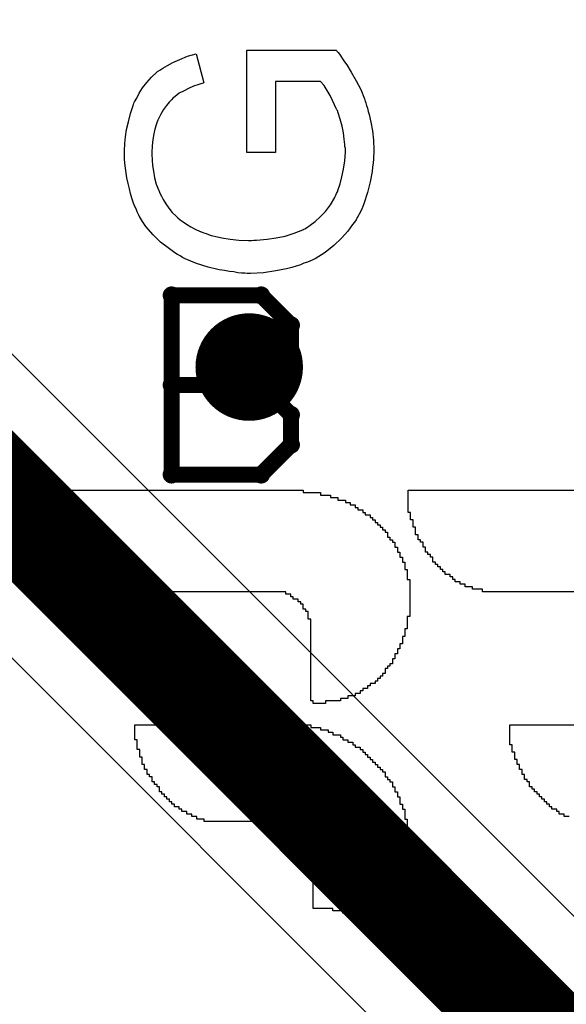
# Model space of a CAD drawing. Extents: x -1.3 to 9.2, y -4.6 to 3.5.
# Tile 53 of 215: x 0.382 to 0.484, y 1.977 to 2.16. Entities that reach past the tile are written whole.
import ezdxf

# ---------------------------------------------------------------- set-up
doc = ezdxf.new("R2010")
doc.units = 0
doc.layers.get('0').update_dxf_attribs({"linetype": 'CONTINUOUS'})
for name, color, linetype in [('acc-ni-360-23-a_copper_signal_bot', 5, 'CONTINUOUS'), ('acc-ni-360-23-a_copper_signal_top', 1, 'CONTINUOUS'), ('acc-ni-360-23-a_drawing_1', 1, 'CONTINUOUS'), ('acc-ni-360-23-a_drillmap_1', 1, 'CONTINUOUS'), ('acc-ni-360-23-a_legend_top', 2, 'CONTINUOUS'), ('acc-ni-360-23-a_pth_drill', 1, 'CONTINUOUS'), ('acc-ni-360-23-a_soldermask_top', 1, 'CONTINUOUS')]:
    doc.layers.add(name, color=color, linetype=linetype)

# ---------------------------------------------------------------- blocks, each defined once
blk = doc.blocks.new('D21')
at = {"const_width": 0.01}
blk.add_lwpolyline([(-0.005, 0, 1), (0.005, 0, 1)], format="xyb", close=True, dxfattribs=at)
blk = doc.blocks.new('D38')
at = {"const_width": 0.006}
blk.add_lwpolyline([(-0.003, 0, 1), (0.003, 0, 1)], format="xyb", close=True, dxfattribs=at)
blk = doc.blocks.new('D46')
at = {"const_width": 0.005}
blk.add_lwpolyline([(-0.0025, 0, 1), (0.0025, 0, 1)], format="xyb", close=True, dxfattribs=at)
blk = doc.blocks.new('D50')
at = {"const_width": 0.001667}
blk.add_lwpolyline([(-0.000833, 0, 1), (0.000833, 0, 1)], format="xyb", close=True, dxfattribs=at)
blk = doc.blocks.new('D25')
at = {"const_width": 0.0025}
blk.add_lwpolyline([(-0.00125, 0, 1), (0.00125, 0, 1)], format="xyb", close=True, dxfattribs=at)

msp = doc.modelspace()

# ---------------------------------------------------------------- linework, layer by layer
at = {"layer": 'acc-ni-360-23-a_copper_signal_top', "color": 1}
for points in [[(0.543285, 1.935001), (0.345, 2.133285), (0.345, 2.265), (0.3625, 2.265), (0.3625, 2.489805), (0.4875, 2.489805)], [(0.310857, 2.110858), (0.520858, 1.900858)]]:
    msp.add_lwpolyline(points, dxfattribs=at)
at = {"layer": 'acc-ni-360-23-a_copper_signal_top', "color": 1, "const_width": 0.02}
msp.add_lwpolyline([(0.325, 2.125001), (0.535, 1.915)], dxfattribs=at)
at = {"layer": 'acc-ni-360-23-a_drawing_1', "color": 1, "const_width": 0.003}
for points in [[(0.410559, 2.108328), (0.410559, 2.075006)], [(0.427221, 2.108328), (0.410559, 2.108328)], [(0.432774, 2.102774), (0.427221, 2.108328)], [(0.432774, 2.097221), (0.432774, 2.102774)], [(0.427221, 2.091667), (0.432774, 2.097221)], [(0.427221, 2.091667), (0.410559, 2.091667)], [(0.410559, 2.091667), (0.427221, 2.091667)], [(0.432774, 2.086113), (0.427221, 2.091667)], [(0.432774, 2.080559), (0.432774, 2.086113)], [(0.427221, 2.075006), (0.432774, 2.080559)], [(0.410559, 2.075006), (0.427221, 2.075006)]]:
    msp.add_lwpolyline(points, dxfattribs=at)
at = {"layer": 'acc-ni-360-23-a_drillmap_1', "color": 1, "const_width": 0.005}
for points in [[(0.425, 2.09), (0.425, 2.1)], [(0.42, 2.095), (0.43, 2.095)]]:
    msp.add_lwpolyline(points, dxfattribs=at)
at = {"layer": 'acc-ni-360-23-a_legend_top', "color": 2}
for points in [[(0.441264, 2.153891), (0.441329, 2.153762), (0.441524, 2.153502), (0.441783, 2.153178), (0.442042, 2.15279), (0.442366, 2.152336), (0.442755, 2.151753), (0.443144, 2.15117), (0.443986, 2.149809), (0.444893, 2.148254), (0.445736, 2.146634), (0.446448, 2.144884), (0.446448, 2.144819), (0.446513, 2.14469), (0.446578, 2.14443), (0.446708, 2.144106), (0.446837, 2.143653), (0.447032, 2.143134), (0.447161, 2.142551), (0.447291, 2.141968), (0.447615, 2.140542), (0.447939, 2.138922), (0.448133, 2.137173), (0.448198, 2.135358), (0.448198, 2.13471), (0.448133, 2.134257), (0.448133, 2.133674), (0.448068, 2.132961), (0.447939, 2.132183), (0.447874, 2.131341), (0.447485, 2.129462), (0.447032, 2.127453), (0.446319, 2.125379), (0.44593, 2.124342), (0.445412, 2.123306), (0.445347, 2.123241), (0.445282, 2.123046), (0.445088, 2.122787), (0.444893, 2.122398), (0.444569, 2.121945), (0.444245, 2.121491), (0.443338, 2.12026), (0.442172, 2.118964), (0.440746, 2.117603), (0.439126, 2.116307), (0.437247, 2.115141), (0.437182, 2.115141), (0.436988, 2.115011), (0.436728, 2.114882), (0.436275, 2.114687), (0.435821, 2.114493), (0.435173, 2.114298), (0.434525, 2.114039), (0.433748, 2.11378), (0.432905, 2.113521), (0.431933, 2.113262), (0.430961, 2.113067), (0.429924, 2.112873), (0.427656, 2.112549), (0.425259, 2.112419), (0.425194, 2.112419), (0.424935, 2.112419), (0.424611, 2.112419), (0.424157, 2.112484), (0.423574, 2.112484), (0.422861, 2.112549), (0.422148, 2.112678), (0.421306, 2.112743), (0.420399, 2.112938), (0.419427, 2.113067), (0.417353, 2.113586), (0.415215, 2.114234), (0.413076, 2.115141), (0.413012, 2.115206), (0.412817, 2.11527), (0.412558, 2.1154), (0.412169, 2.115659), (0.411651, 2.115918), (0.411132, 2.116242), (0.409901, 2.11715), (0.408476, 2.118251), (0.407115, 2.119612), (0.405754, 2.121167), (0.405171, 2.122074), (0.404588, 2.122982), (0.404523, 2.123046), (0.404458, 2.123241), (0.404328, 2.1235), (0.404134, 2.123889), (0.40394, 2.124407), (0.40368, 2.12499), (0.403421, 2.125638), (0.403162, 2.126416), (0.402903, 2.127258), (0.402708, 2.128166), (0.402449, 2.129138), (0.402255, 2.130174), (0.401931, 2.132442), (0.401801, 2.133609), (0.401801, 2.135682), (0.401866, 2.136071), (0.401866, 2.13659), (0.401996, 2.137821), (0.40219, 2.139182), (0.402514, 2.140607), (0.402903, 2.142162), (0.403421, 2.143653), (0.403421, 2.143718), (0.403486, 2.143847), (0.403551, 2.144042), (0.40368, 2.144301), (0.404069, 2.145014), (0.404523, 2.145921), (0.405171, 2.146893), (0.405948, 2.14793), (0.406791, 2.148902), (0.407828, 2.149809), (0.407957, 2.149938), (0.408346, 2.150198), (0.408929, 2.150586), (0.409772, 2.151105), (0.410808, 2.151623), (0.412104, 2.152206), (0.41353, 2.15279), (0.41515, 2.153243), (0.416576, 2.147865), (0.416511, 2.147865), (0.416446, 2.1478), (0.416252, 2.147735), (0.415992, 2.14767), (0.415409, 2.147476), (0.414632, 2.147217), (0.413724, 2.146828), (0.412882, 2.146374), (0.411975, 2.145921), (0.411197, 2.145338), (0.411132, 2.145273), (0.410873, 2.145078), (0.410549, 2.14469), (0.410096, 2.144236), (0.409577, 2.143653), (0.409059, 2.142875), (0.40854, 2.142033), (0.408087, 2.141061), (0.408022, 2.140931), (0.407892, 2.140607), (0.407698, 2.140024), (0.407439, 2.139246), (0.407244, 2.138339), (0.40705, 2.137302), (0.40692, 2.136136), (0.406856, 2.134905), (0.406856, 2.134192), (0.40692, 2.133868), (0.40692, 2.133479), (0.406985, 2.132507), (0.40718, 2.131406), (0.407374, 2.130174), (0.407698, 2.129008), (0.408152, 2.127842), (0.408216, 2.127712), (0.408346, 2.127323), (0.40867, 2.126805), (0.408994, 2.126157), (0.409512, 2.125379), (0.410031, 2.124537), (0.410679, 2.123759), (0.411392, 2.123046), (0.411456, 2.122982), (0.411716, 2.122722), (0.412169, 2.122398), (0.412688, 2.12201), (0.413336, 2.121556), (0.414113, 2.121102), (0.414956, 2.120649), (0.415863, 2.120195), (0.415928, 2.120195), (0.416057, 2.12013), (0.416252, 2.120066), (0.416576, 2.119936), (0.416964, 2.119806), (0.417418, 2.119677), (0.417936, 2.119482), (0.41852, 2.119353), (0.41988, 2.119029), (0.421436, 2.11877), (0.423056, 2.118575), (0.42487, 2.11851), (0.424935, 2.11851), (0.425129, 2.11851), (0.425453, 2.11851), (0.425842, 2.118575), (0.42636, 2.118575), (0.427008, 2.11864), (0.427656, 2.118705), (0.428369, 2.11877), (0.429989, 2.119029), (0.431674, 2.119353), (0.433359, 2.119871), (0.434979, 2.120519), (0.435044, 2.120519), (0.435173, 2.120649), (0.435368, 2.120714), (0.435627, 2.120908), (0.43634, 2.121362), (0.437247, 2.122074), (0.438219, 2.122917), (0.439191, 2.123954), (0.440098, 2.125185), (0.44094, 2.126546), (0.44094, 2.12661), (0.441005, 2.12674), (0.441135, 2.126934), (0.441264, 2.127258), (0.441394, 2.127582), (0.441524, 2.128036), (0.441912, 2.129073), (0.442236, 2.130369), (0.44256, 2.131794), (0.44282, 2.13335), (0.442884, 2.13497), (0.442884, 2.135618), (0.44282, 2.136006), (0.44282, 2.136395), (0.44269, 2.137367), (0.44256, 2.138534), (0.442301, 2.139765), (0.441912, 2.141126), (0.441459, 2.142486), (0.441459, 2.142551), (0.441394, 2.142681), (0.441329, 2.14281), (0.4412, 2.14307), (0.440876, 2.143782), (0.440487, 2.14456), (0.440033, 2.145467), (0.439515, 2.146439), (0.438932, 2.147346), (0.438284, 2.148124), (0.42986, 2.148124), (0.42986, 2.134905), (0.424546, 2.134905), (0.424546, 2.153956), (0.4412, 2.153956), (0.441264, 2.153891)], [(0.435048, 2.071657), (0.438276, 2.071657), (0.438276, 2.071196), (0.44012, 2.071196), (0.44012, 2.070735), (0.441504, 2.070735), (0.441504, 2.070274), (0.442887, 2.070274), (0.442887, 2.069813), (0.443809, 2.069813), (0.443809, 2.069352), (0.444731, 2.069352), (0.444731, 2.06889), (0.445192, 2.06889), (0.445192, 2.068429), (0.446115, 2.068429), (0.446115, 2.067968), (0.446576, 2.067968), (0.446576, 2.067507), (0.447498, 2.067507), (0.447498, 2.067046), (0.447959, 2.067046), (0.447959, 2.066585), (0.44842, 2.066585), (0.44842, 2.066124), (0.448881, 2.066124), (0.448881, 2.065663), (0.449342, 2.065663), (0.449342, 2.065202), (0.449803, 2.065202), (0.449803, 2.064741), (0.450265, 2.064741), (0.450265, 2.06428), (0.450726, 2.06428), (0.450726, 2.063818), (0.450726, 2.063357), (0.451187, 2.063357), (0.451187, 2.062896), (0.451648, 2.062896), (0.451648, 2.062435), (0.452109, 2.062435), (0.452109, 2.061974), (0.452109, 2.061513), (0.45257, 2.061513), (0.45257, 2.061052), (0.45257, 2.060591), (0.453031, 2.060591), (0.453031, 2.06013), (0.453031, 2.059669), (0.453492, 2.059669), (0.453492, 2.059207), (0.453492, 2.058746), (0.453953, 2.058746), (0.453953, 2.058285), (0.453953, 2.057824), (0.453953, 2.057363), (0.454414, 2.057363), (0.454414, 2.056902), (0.454414, 2.056441), (0.454414, 2.05598), (0.454414, 2.055519), (0.454875, 2.055519), (0.454875, 2.055058), (0.454875, 2.054597), (0.454875, 2.054135), (0.454875, 2.053674), (0.454875, 2.053213), (0.454876, 2.052752), (0.454875, 2.052291), (0.454875, 2.05183), (0.454875, 2.051369), (0.454875, 2.050908), (0.454875, 2.050447), (0.454875, 2.049986), (0.454875, 2.049524), (0.454875, 2.049063), (0.454875, 2.048602), (0.454414, 2.048602), (0.454414, 2.048141), (0.454414, 2.04768), (0.454414, 2.047219), (0.454414, 2.046758), (0.454414, 2.046297), (0.453953, 2.046297), (0.453953, 2.045836), (0.453953, 2.045375), (0.453953, 2.044914), (0.453492, 2.044914), (0.453492, 2.044452), (0.453492, 2.043991), (0.453492, 2.04353), (0.453031, 2.04353), (0.453031, 2.043069), (0.453031, 2.042608), (0.45257, 2.042608), (0.45257, 2.042147), (0.45257, 2.041686), (0.452109, 2.041686), (0.452109, 2.041225), (0.452109, 2.040764), (0.451648, 2.040764), (0.451648, 2.040303), (0.451648, 2.039842), (0.451187, 2.039841), (0.451187, 2.03938), (0.450726, 2.03938), (0.450726, 2.038919), (0.450265, 2.038919), (0.450265, 2.038458), (0.450265, 2.037997), (0.449803, 2.037997), (0.449803, 2.037536), (0.449342, 2.037536), (0.449342, 2.037075), (0.448881, 2.037075), (0.448881, 2.036614), (0.44842, 2.036614), (0.44842, 2.036153), (0.447498, 2.036153), (0.447498, 2.035692), (0.447037, 2.035692), (0.447037, 2.03523), (0.446115, 2.03523), (0.446115, 2.034769), (0.445654, 2.034769), (0.445654, 2.034308), (0.444731, 2.034308), (0.444731, 2.033847), (0.443348, 2.033847), (0.443348, 2.033386), (0.441965, 2.033386), (0.441965, 2.032925), (0.439198, 2.032925), (0.439198, 2.032464), (0.436893, 2.032464), (0.436893, 2.032925), (0.436432, 2.032925), (0.436432, 2.033386), (0.436432, 2.033847), (0.436432, 2.034308), (0.436432, 2.034769), (0.436432, 2.03523), (0.436432, 2.035692), (0.436432, 2.036153), (0.436432, 2.036614), (0.436432, 2.037075), (0.436432, 2.037536), (0.436432, 2.037997), (0.436432, 2.038458), (0.436432, 2.038919), (0.436432, 2.03938), (0.436432, 2.039841), (0.436432, 2.040303), (0.436432, 2.040764), (0.436432, 2.041225), (0.436432, 2.041686), (0.436432, 2.042147), (0.436432, 2.042608), (0.436432, 2.043069), (0.436432, 2.04353), (0.436432, 2.043991), (0.436432, 2.044452), (0.436432, 2.044914), (0.436432, 2.045375), (0.436432, 2.045836), (0.436432, 2.046297), (0.436432, 2.046758), (0.436432, 2.047219), (0.436432, 2.04768), (0.436432, 2.048141), (0.435971, 2.048141), (0.435971, 2.048602), (0.435971, 2.049063), (0.435971, 2.049524), (0.43551, 2.049524), (0.43551, 2.049986), (0.435048, 2.049986), (0.435048, 2.050447), (0.435048, 2.050908), (0.434587, 2.050908), (0.434587, 2.051369), (0.434126, 2.051369), (0.434126, 2.05183), (0.433204, 2.05183), (0.433204, 2.052291), (0.432743, 2.052291), (0.432743, 2.052752), (0.431821, 2.052752), (0.431821, 2.053213), (0.399083, 2.053213), (0.399083, 2.053674), (0.396777, 2.053674), (0.396777, 2.054135), (0.395394, 2.054135), (0.395394, 2.054597), (0.394472, 2.054597), (0.394472, 2.055058), (0.394011, 2.055058), (0.394011, 2.055519), (0.393089, 2.055519), (0.393089, 2.05598), (0.392628, 2.05598), (0.392628, 2.056441), (0.392167, 2.056441), (0.392167, 2.056902), (0.391705, 2.056902), (0.391705, 2.057363), (0.391244, 2.057363), (0.391244, 2.057824), (0.390783, 2.057824), (0.390783, 2.058285), (0.390322, 2.058285), (0.390322, 2.058746), (0.389861, 2.058746), (0.389861, 2.059207), (0.3894, 2.059207), (0.3894, 2.059669), (0.388939, 2.059669), (0.388939, 2.06013), (0.388478, 2.06013), (0.388478, 2.060591), (0.388478, 2.061052), (0.388017, 2.061052), (0.388017, 2.061513), (0.387556, 2.061513), (0.387556, 2.061974), (0.387556, 2.062435), (0.387095, 2.062435), (0.387095, 2.062896), (0.387095, 2.063357), (0.386634, 2.063357), (0.386634, 2.063818), (0.386634, 2.06428), (0.386172, 2.06428), (0.386172, 2.064741), (0.386172, 2.065202), (0.386172, 2.065663), (0.385711, 2.065663), (0.385711, 2.066124), (0.385711, 2.066585), (0.385711, 2.067046), (0.38525, 2.067046), (0.38525, 2.067507), (0.38525, 2.067968), (0.38525, 2.068429), (0.38525, 2.06889), (0.384789, 2.06889), (0.384789, 2.069352), (0.384789, 2.069813), (0.384789, 2.070274), (0.384789, 2.070735), (0.384789, 2.071196), (0.384789, 2.071657), (0.384789, 2.072118), (0.435048, 2.072118), (0.435048, 2.071657)], [(0.501141, 2.053213), (0.468403, 2.053213), (0.468403, 2.053674), (0.466558, 2.053674), (0.466558, 2.054135), (0.465175, 2.054135), (0.465175, 2.054597), (0.464253, 2.054597), (0.464253, 2.055058), (0.463331, 2.055058), (0.463331, 2.055519), (0.46287, 2.055519), (0.46287, 2.05598), (0.462409, 2.05598), (0.462409, 2.056441), (0.461486, 2.056441), (0.461486, 2.056902), (0.461025, 2.056902), (0.461025, 2.057363), (0.460564, 2.057363), (0.460564, 2.057824), (0.460103, 2.057824), (0.460103, 2.058285), (0.459642, 2.058285), (0.459642, 2.058746), (0.459181, 2.058746), (0.459181, 2.059207), (0.459181, 2.059669), (0.45872, 2.059669), (0.45872, 2.06013), (0.458259, 2.06013), (0.458259, 2.060591), (0.457798, 2.060591), (0.457798, 2.061052), (0.457798, 2.061513), (0.457337, 2.061513), (0.457337, 2.061974), (0.457337, 2.062435), (0.456875, 2.062435), (0.456875, 2.062896), (0.456414, 2.062896), (0.456414, 2.063357), (0.456414, 2.063818), (0.455953, 2.063818), (0.455953, 2.06428), (0.455953, 2.064741), (0.455953, 2.065202), (0.455492, 2.065202), (0.455492, 2.065663), (0.455492, 2.066124), (0.455492, 2.066585), (0.455031, 2.066585), (0.455031, 2.067046), (0.455031, 2.067507), (0.455031, 2.067968), (0.45457, 2.067968), (0.45457, 2.068429), (0.45457, 2.06889), (0.45457, 2.069352), (0.45457, 2.069813), (0.45457, 2.070274), (0.45457, 2.070735), (0.45457, 2.071196), (0.45457, 2.071657), (0.45457, 2.072118), (0.504368, 2.072118)], [(0.436432, 2.028003), (0.438276, 2.028003), (0.438276, 2.027542), (0.439659, 2.027542), (0.439659, 2.027081), (0.440582, 2.027081), (0.440582, 2.02662), (0.441965, 2.02662), (0.441965, 2.026159), (0.442426, 2.026159), (0.442426, 2.025697), (0.443348, 2.025697), (0.443348, 2.025236), (0.44427, 2.025236), (0.44427, 2.024775), (0.444731, 2.024775), (0.444731, 2.024314), (0.445654, 2.024314), (0.445654, 2.023853), (0.446115, 2.023853), (0.446115, 2.023392), (0.446576, 2.023392), (0.446576, 2.022931), (0.447037, 2.022931), (0.447037, 2.02247), (0.447498, 2.02247), (0.447498, 2.022009), (0.447959, 2.022009), (0.447959, 2.021547), (0.44842, 2.021547), (0.44842, 2.021086), (0.448881, 2.021086), (0.448881, 2.020625), (0.449342, 2.020625), (0.449342, 2.020164), (0.449803, 2.020164), (0.449803, 2.019703), (0.450265, 2.019703), (0.450265, 2.019242), (0.450265, 2.018781), (0.450726, 2.018781), (0.450726, 2.01832), (0.451187, 2.01832), (0.451187, 2.017859), (0.451648, 2.017859), (0.451648, 2.017398), (0.451648, 2.016937), (0.452109, 2.016937), (0.452109, 2.016476), (0.452109, 2.016014), (0.45257, 2.016014), (0.45257, 2.015553), (0.45257, 2.015092), (0.453031, 2.015092), (0.453031, 2.014631), (0.453031, 2.01417), (0.453031, 2.013709), (0.453492, 2.013709), (0.453492, 2.013248), (0.453492, 2.012787), (0.453953, 2.012787), (0.453953, 2.012326), (0.453953, 2.011864), (0.453953, 2.011403), (0.453953, 2.010942), (0.454414, 2.010942), (0.454414, 2.010481), (0.454414, 2.01002), (0.454414, 2.009559), (0.454414, 2.009098), (0.454414, 2.008637), (0.454875, 2.008637), (0.454875, 2.008176), (0.454875, 2.007715), (0.454875, 2.007254), (0.454875, 2.006792), (0.454875, 2.006331), (0.454875, 2.00587), (0.454875, 2.005409), (0.454876, 2.004948), (0.454875, 2.004487), (0.454876, 2.004026), (0.454875, 2.003565), (0.454875, 2.003104), (0.454875, 2.002643), (0.454875, 2.002181), (0.454875, 2.00172), (0.454875, 2.001259), (0.454875, 2.000798), (0.454876, 2.000337), (0.454875, 1.999876), (0.454876, 1.999415), (0.454875, 1.998954), (0.454875, 1.998493), (0.454875, 1.998032), (0.454875, 1.997571), (0.454875, 1.99711), (0.454875, 1.996648), (0.454875, 1.996187), (0.454875, 1.995726), (0.454875, 1.995265), (0.454875, 1.994804), (0.454875, 1.994343), (0.454875, 1.993882), (0.454876, 1.993421), (0.454875, 1.99296), (0.454875, 1.992499), (0.454875, 1.992037), (0.454875, 1.991576), (0.454875, 1.991115), (0.454875, 1.990654), (0.454875, 1.990193), (0.454875, 1.989732), (0.454875, 1.989271), (0.454876, 1.98881), (0.454875, 1.988349), (0.454876, 1.987888), (0.454875, 1.987427), (0.454875, 1.986966), (0.454875, 1.986504), (0.454875, 1.986043), (0.454875, 1.985582), (0.454875, 1.985121), (0.454875, 1.98466), (0.454875, 1.984199), (0.454875, 1.983738), (0.454875, 1.983277), (0.454875, 1.982816), (0.454414, 1.982816), (0.454414, 1.982354), (0.453953, 1.982354), (0.453953, 1.982816), (0.453492, 1.982816), (0.453492, 1.983277), (0.453031, 1.983277), (0.453031, 1.983738), (0.453031, 1.984199), (0.453031, 1.98466), (0.45257, 1.98466), (0.45257, 1.985121), (0.45257, 1.985582), (0.452109, 1.985582), (0.452109, 1.986043), (0.452109, 1.986504), (0.451648, 1.986504), (0.451648, 1.986965), (0.451187, 1.986966), (0.451187, 1.987427), (0.451187, 1.987888), (0.450726, 1.987888), (0.450726, 1.988349), (0.450265, 1.988349), (0.450265, 1.98881), (0.449803, 1.98881), (0.449804, 1.989271), (0.449342, 1.989271), (0.449342, 1.989732), (0.448881, 1.989732), (0.448881, 1.990193), (0.44842, 1.990193), (0.44842, 1.990654), (0.447498, 1.990654), (0.447498, 1.991115), (0.447037, 1.991115), (0.447037, 1.991576), (0.446576, 1.991576), (0.446576, 1.992037), (0.445654, 1.992037), (0.445654, 1.992499), (0.444731, 1.992499), (0.444731, 1.99296), (0.443809, 1.99296), (0.443809, 1.993421), (0.442426, 1.993421), (0.442426, 1.993882), (0.440582, 1.993882), (0.440582, 1.994343), (0.436893, 1.994343), (0.436893, 1.994804), (0.436893, 1.995265), (0.436893, 1.995726), (0.436893, 1.996187), (0.436893, 1.996648), (0.436893, 1.99711), (0.436893, 1.997571), (0.436893, 1.998032), (0.436893, 1.998493), (0.436893, 1.998954), (0.436893, 1.999415), (0.436893, 1.999876), (0.436893, 2.000337), (0.436893, 2.000798), (0.436893, 2.001259), (0.436893, 2.00172), (0.436893, 2.002181), (0.436893, 2.002643), (0.436893, 2.003104), (0.436893, 2.003565), (0.436893, 2.004026), (0.436893, 2.004487), (0.436893, 2.004948), (0.436893, 2.005409), (0.436432, 2.005409), (0.436432, 2.00587), (0.436432, 2.006331), (0.436432, 2.006793), (0.435971, 2.006793), (0.435971, 2.007254), (0.43551, 2.007254), (0.43551, 2.007715), (0.43551, 2.008176), (0.435048, 2.008176), (0.435048, 2.008637), (0.434587, 2.008637), (0.434587, 2.009098), (0.433665, 2.009098), (0.433665, 2.009559), (0.432743, 2.009559), (0.432743, 2.01002), (0.43136, 2.01002), (0.43136, 2.010481), (0.416605, 2.010481), (0.416605, 2.010943), (0.415221, 2.010942), (0.415221, 2.011403), (0.414299, 2.011403), (0.414299, 2.011864), (0.413377, 2.011864), (0.413377, 2.012326), (0.412455, 2.012326), (0.412455, 2.012787), (0.411994, 2.012787), (0.411994, 2.013248), (0.411072, 2.013248), (0.411072, 2.013709), (0.41061, 2.013709), (0.41061, 2.01417), (0.410149, 2.01417), (0.410149, 2.014631), (0.409688, 2.014631), (0.409688, 2.015092), (0.409227, 2.015092), (0.409227, 2.015553), (0.408766, 2.015553), (0.408766, 2.016014), (0.408305, 2.016014), (0.408305, 2.016476), (0.408305, 2.016937), (0.407844, 2.016937), (0.407844, 2.017398), (0.407383, 2.017398), (0.407383, 2.017859), (0.406922, 2.017859), (0.406922, 2.01832), (0.406922, 2.018781), (0.406461, 2.018781), (0.406461, 2.019242), (0.406, 2.019242), (0.406, 2.019703), (0.406, 2.020164), (0.405538, 2.020164), (0.405538, 2.020625), (0.405538, 2.021086), (0.405077, 2.021086), (0.405077, 2.021547), (0.405077, 2.022009), (0.405077, 2.02247), (0.404616, 2.02247), (0.404616, 2.022931), (0.404616, 2.023392), (0.404616, 2.023853), (0.404155, 2.023853), (0.404155, 2.024314), (0.404155, 2.024775), (0.404155, 2.025236), (0.404155, 2.025697), (0.403694, 2.025697), (0.403694, 2.026159), (0.403694, 2.02662), (0.403694, 2.027081), (0.403694, 2.027542), (0.403694, 2.028003), (0.403694, 2.028464), (0.436432, 2.028464), (0.436432, 2.028003)], [(0.484541, 2.011403), (0.483619, 2.011403), (0.483619, 2.011864), (0.482697, 2.011864), (0.482697, 2.012326), (0.482236, 2.012326), (0.482236, 2.012787), (0.481314, 2.012787), (0.481314, 2.013248), (0.480853, 2.013248), (0.480853, 2.013709), (0.480391, 2.013709), (0.480391, 2.01417), (0.47993, 2.01417), (0.47993, 2.014631), (0.479469, 2.014631), (0.479469, 2.015092), (0.479008, 2.015092), (0.479008, 2.015553), (0.478547, 2.015553), (0.478547, 2.016014), (0.478086, 2.016014), (0.478086, 2.016476), (0.477625, 2.016476), (0.477625, 2.016937), (0.477164, 2.016937), (0.477164, 2.017398), (0.477164, 2.017859), (0.476703, 2.017859), (0.476703, 2.01832), (0.476241, 2.01832), (0.476241, 2.018781), (0.476241, 2.019242), (0.47578, 2.019242), (0.47578, 2.019703), (0.47578, 2.020164), (0.475319, 2.020164), (0.475319, 2.020625), (0.475319, 2.021086), (0.474858, 2.021086), (0.474858, 2.021547), (0.474858, 2.022009), (0.474397, 2.022009), (0.474397, 2.02247), (0.474397, 2.022931), (0.474397, 2.023392), (0.473936, 2.023392), (0.473936, 2.023853), (0.473936, 2.024314), (0.473936, 2.024775), (0.473475, 2.024775), (0.473475, 2.025236), (0.473475, 2.025697), (0.473475, 2.026159), (0.473475, 2.02662), (0.473475, 2.027081), (0.473475, 2.027542), (0.473475, 2.028003), (0.473475, 2.028464), (0.506213, 2.028464)]]:
    msp.add_lwpolyline(points, dxfattribs=at)

# ---------------------------------------------------------------- block references
at = {"layer": 'acc-ni-360-23-a_copper_signal_bot'}
msp.add_blockref('D21', (0.425, 2.095), dxfattribs=at)
at = {"layer": 'acc-ni-360-23-a_copper_signal_top'}
msp.add_blockref('D21', (0.425, 2.095), dxfattribs=at)
at = {"layer": 'acc-ni-360-23-a_drawing_1'}
for p in [(0.410559, 2.108328), (0.410559, 2.108328), (0.427221, 2.108328), (0.432774, 2.102774), (0.432774, 2.097221), (0.410559, 2.091667), (0.427221, 2.091667), (0.427221, 2.091667), (0.432774, 2.086113), (0.432774, 2.080559), (0.410559, 2.075006), (0.427221, 2.075006)]:
    msp.add_blockref('D50', p, dxfattribs=at)
at = {"layer": 'acc-ni-360-23-a_drillmap_1'}
for p in [(0.425, 2.1), (0.42, 2.095), (0.43, 2.095), (0.425, 2.09)]:
    msp.add_blockref('D25', p, dxfattribs=at)
at = {"layer": 'acc-ni-360-23-a_pth_drill'}
msp.add_blockref('D46', (0.425, 2.095), dxfattribs=at)
at = {"layer": 'acc-ni-360-23-a_soldermask_top'}
msp.add_blockref('D38', (0.425, 2.095), dxfattribs=at)

doc.saveas('drawing.dxf')
